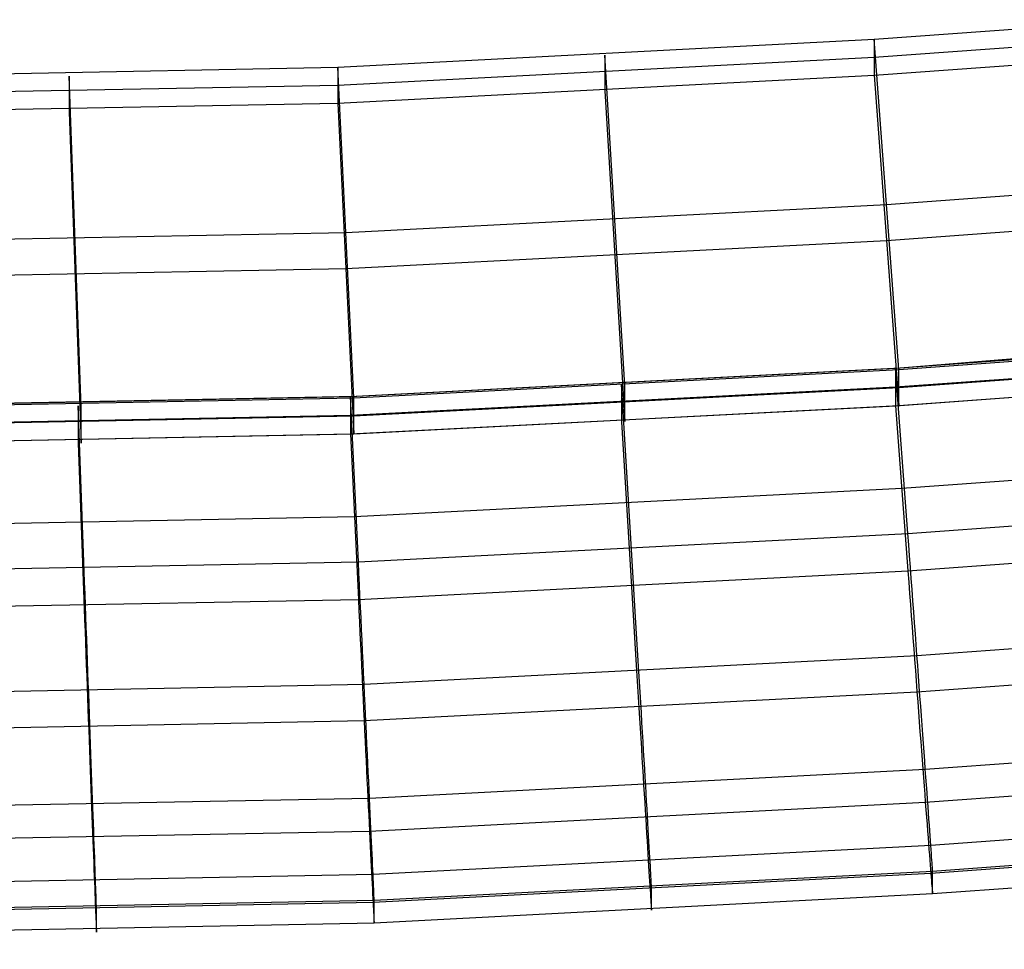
# Model space of a CAD drawing. Extents: x -1634 to -184, y -278 to 263.
# Tile 24 of 242: x -1349 to -1319, y -278 to -250. Entities that reach past the tile are written whole.
import ezdxf

# ---------------------------------------------------------------- set-up
doc = ezdxf.new("R2010")
doc.units = 0
doc.layers.add('PREDEFINITO', color=7, linetype='CONTINUOUS')

msp = doc.modelspace()

# ---------------------------------------------------------------- linework, layer by layer
at = {"layer": 'PREDEFINITO'}
for p, q in [((-1323.196, -250.931, 447.74), (-1315.124, -250.339, 447.727)), ((-1339.378, -251.77, 447.759), (-1323.196, -250.931, 447.74)), ((-1323.196, -251.473, 423.746), (-1315.124, -250.88, 423.733)), ((-1322.451, -260.9, 447.965), (-1323.196, -250.931, 447.74)), ((-1323.196, -250.931, 447.74), (-1323.196, -252.014, 399.753)), ((-1339.378, -252.312, 423.765), (-1323.196, -251.473, 423.746)), ((-1330.717, -261.384, 447.976), (-1331.319, -251.406, 447.751)), ((-1331.319, -251.406, 447.751), (-1331.319, -252.489, 399.763)), ((-1323.196, -252.014, 399.753), (-1315.124, -251.422, 399.739)), ((-1379.738, -252.548, 447.777), (-1339.378, -251.77, 447.759)), ((-1338.901, -261.756, 447.985), (-1339.378, -251.77, 447.759)), ((-1339.378, -251.77, 447.759), (-1339.378, -252.854, 399.771)), ((-1347.12, -262.036, 447.991), (-1347.491, -252.046, 447.765)), ((-1347.491, -252.046, 447.765), (-1347.491, -253.129, 399.778)), ((-1339.378, -252.854, 399.771), (-1323.196, -252.014, 399.753)), ((-1323.196, -252.014, 399.753), (-1322.451, -261.983, 399.978)), ((-1379.738, -253.09, 423.783), (-1339.378, -252.312, 423.765)), ((-1331.319, -252.489, 399.763), (-1330.717, -262.467, 399.989)), ((-1379.738, -253.632, 399.789), (-1339.378, -252.854, 399.771)), ((-1339.378, -252.854, 399.771), (-1338.901, -262.839, 399.997)), ((-1347.491, -253.129, 399.778), (-1347.121, -263.118, 400.003)), ((-1322.824, -255.915, 447.853), (-1314.671, -255.317, 447.839)), ((-1339.14, -256.763, 447.872), (-1322.824, -255.915, 447.853)), ((-1322.824, -256.999, 399.865), (-1314.671, -256.4, 399.852)), ((-1379.738, -257.547, 447.89), (-1339.14, -256.763, 447.872)), ((-1339.14, -257.846, 399.884), (-1322.824, -256.999, 399.865)), ((-1379.738, -258.63, 399.902), (-1339.14, -257.846, 399.884)), ((-1322.407, -260.844, 449.833), (-1306.974, -259.594, 449.805)), ((-1322.548, -260.86, 449.965), (-1314.317, -260.256, 449.951)), ((-1322.451, -260.9, 447.965), (-1314.219, -260.295, 447.952)), ((-1338.999, -261.714, 449.984), (-1322.548, -260.86, 449.965)), ((-1338.827, -261.702, 449.852), (-1322.407, -260.844, 449.833)), ((-1322.548, -261.425, 424.971), (-1314.317, -260.821, 424.958)), ((-1322.176, -265.845, 450.078), (-1322.548, -260.86, 449.965)), ((-1322.548, -260.86, 449.965), (-1322.548, -261.99, 399.978)), ((-1322.451, -261.441, 423.972), (-1314.219, -260.836, 423.958)), ((-1338.901, -261.756, 447.985), (-1322.451, -260.9, 447.965)), ((-1322.451, -261.983, 399.978), (-1322.451, -260.9, 447.965)), ((-1338.999, -262.279, 424.991), (-1322.548, -261.425, 424.971)), ((-1338.901, -262.297, 423.991), (-1322.451, -261.441, 423.972)), ((-1330.514, -266.333, 450.089), (-1330.814, -261.343, 449.976)), ((-1330.814, -261.343, 449.976), (-1330.814, -262.473, 399.989)), ((-1330.717, -262.467, 399.989), (-1330.717, -261.384, 447.976)), ((-1322.548, -261.99, 399.978), (-1314.316, -261.386, 399.964)), ((-1322.451, -261.983, 399.978), (-1314.219, -261.377, 399.964)), ((-1379.738, -262.497, 449.87), (-1338.827, -261.702, 449.852)), ((-1379.738, -262.5, 450.002), (-1338.999, -261.714, 449.984)), ((-1379.685, -262.545, 448.003), (-1338.901, -261.756, 447.985)), ((-1338.76, -266.707, 450.097), (-1338.999, -261.714, 449.984)), ((-1338.999, -261.714, 449.984), (-1338.999, -262.844, 399.997)), ((-1338.901, -262.839, 399.997), (-1338.901, -261.756, 447.985)), ((-1347.033, -266.988, 450.103), (-1347.218, -261.992, 449.991)), ((-1347.218, -261.992, 449.991), (-1347.218, -263.122, 400.003)), ((-1347.121, -263.118, 400.003), (-1347.12, -262.036, 447.991)), ((-1338.999, -262.844, 399.997), (-1322.548, -261.99, 399.978)), ((-1338.901, -262.839, 399.997), (-1322.451, -261.983, 399.978)), ((-1322.548, -261.99, 399.978), (-1322.176, -266.974, 400.09)), ((-1379.738, -263.064, 425.008), (-1338.999, -262.279, 424.991)), ((-1379.685, -263.087, 424.009), (-1338.901, -262.297, 423.991)), ((-1330.814, -262.473, 399.989), (-1330.514, -267.462, 400.101)), ((-1379.738, -263.629, 400.015), (-1338.999, -262.844, 399.997)), ((-1379.685, -263.628, 400.015), (-1338.901, -262.839, 399.997)), ((-1338.999, -262.844, 399.997), (-1338.76, -267.835, 400.11)), ((-1347.218, -263.122, 400.003), (-1347.033, -268.116, 400.116)), ((-1322.362, -264.482, 400.034), (-1314.09, -263.875, 400.02)), ((-1338.88, -265.339, 400.053), (-1322.362, -264.482, 400.034)), ((-1379.738, -266.128, 400.071), (-1338.88, -265.339, 400.053)), ((-1322.176, -265.845, 450.078), (-1313.864, -265.235, 450.064)), ((-1338.76, -266.707, 450.097), (-1322.176, -265.845, 450.078)), ((-1322.15, -266.186, 450.079), (-1322.176, -265.845, 450.078)), ((-1322.125, -266.526, 450.07), (-1322.15, -266.186, 450.079)), ((-1330.493, -266.674, 450.09), (-1330.514, -266.333, 450.089)), ((-1322.176, -266.974, 400.09), (-1313.864, -266.363, 400.077)), ((-1322.1, -266.866, 450.048), (-1322.125, -266.526, 450.07)), ((-1379.738, -267.498, 450.115), (-1338.76, -266.707, 450.097)), ((-1338.744, -267.048, 450.099), (-1338.76, -266.707, 450.097)), ((-1330.473, -267.015, 450.081), (-1330.493, -266.674, 450.09)), ((-1347.02, -267.329, 450.105), (-1347.033, -266.988, 450.103)), ((-1338.76, -267.835, 400.11), (-1322.176, -266.974, 400.09)), ((-1338.728, -267.389, 450.089), (-1338.744, -267.048, 450.099)), ((-1330.452, -267.355, 450.059), (-1330.473, -267.015, 450.081)), ((-1322.176, -266.974, 400.09), (-1322.15, -267.314, 400.104)), ((-1322.074, -267.205, 450.015), (-1322.1, -266.866, 450.048)), ((-1347.008, -267.67, 450.095), (-1347.02, -267.329, 450.105)), ((-1338.712, -267.729, 450.068), (-1338.728, -267.389, 450.089)), ((-1330.432, -267.694, 450.026), (-1330.452, -267.355, 450.059)), ((-1322.15, -267.314, 400.104), (-1322.125, -267.654, 400.129)), ((-1322.049, -267.542, 449.97), (-1322.074, -267.205, 450.015)), ((-1346.995, -268.01, 450.074), (-1347.008, -267.67, 450.095)), ((-1338.696, -268.068, 450.035), (-1338.712, -267.729, 450.068)), ((-1330.514, -267.462, 400.101), (-1330.493, -267.802, 400.115)), ((-1330.412, -268.032, 449.981), (-1330.432, -267.694, 450.026)), ((-1322.125, -267.654, 400.129), (-1322.1, -267.992, 400.166)), ((-1322.024, -267.878, 449.914), (-1322.049, -267.542, 449.97)), ((-1379.738, -268.627, 400.128), (-1338.76, -267.835, 400.11)), ((-1346.982, -268.35, 450.041), (-1346.995, -268.01, 450.074)), ((-1338.76, -267.835, 400.11), (-1338.744, -268.176, 400.123)), ((-1330.493, -267.802, 400.115), (-1330.473, -268.142, 400.14)), ((-1322.1, -267.992, 400.166), (-1322.074, -268.329, 400.214)), ((-1321.999, -268.212, 449.847), (-1322.024, -267.878, 449.914)), ((-1347.033, -268.116, 400.116), (-1347.02, -268.457, 400.13)), ((-1338.744, -268.176, 400.123), (-1338.728, -268.516, 400.148)), ((-1338.679, -268.407, 449.99), (-1338.696, -268.068, 450.035)), ((-1330.473, -268.142, 400.14), (-1330.452, -268.481, 400.177)), ((-1330.391, -268.368, 449.925), (-1330.412, -268.032, 449.981)), ((-1321.975, -268.543, 449.768), (-1321.999, -268.212, 449.847)), ((-1347.02, -268.457, 400.13), (-1347.008, -268.798, 400.155)), ((-1346.97, -268.688, 449.996), (-1346.982, -268.35, 450.041)), ((-1338.728, -268.516, 400.148), (-1338.712, -268.855, 400.185)), ((-1338.663, -268.743, 449.934), (-1338.679, -268.407, 449.99)), ((-1330.452, -268.481, 400.177), (-1330.432, -268.818, 400.225)), ((-1330.371, -268.702, 449.858), (-1330.391, -268.368, 449.925)), ((-1322.074, -268.329, 400.214), (-1322.049, -268.664, 400.274)), ((-1321.95, -268.871, 449.677), (-1321.975, -268.543, 449.768)), ((-1347.008, -268.798, 400.155), (-1346.995, -269.137, 400.192)), ((-1346.957, -269.025, 449.94), (-1346.97, -268.688, 449.996)), ((-1338.712, -268.855, 400.185), (-1338.696, -269.193, 400.234)), ((-1338.648, -269.077, 449.866), (-1338.663, -268.743, 449.934)), ((-1330.432, -268.818, 400.225), (-1330.412, -269.154, 400.285)), ((-1330.351, -269.034, 449.779), (-1330.371, -268.702, 449.858)), ((-1322.049, -268.664, 400.274), (-1322.024, -268.997, 400.345)), ((-1321.926, -269.197, 449.576), (-1321.95, -268.871, 449.677)), ((-1321.901, -269.53, 449.459), (-1313.532, -268.915, 449.445)), ((-1346.995, -269.137, 400.192), (-1346.982, -269.475, 400.24)), ((-1346.945, -269.359, 449.872), (-1346.957, -269.025, 449.94)), ((-1338.696, -269.193, 400.234), (-1338.679, -269.529, 400.293)), ((-1338.632, -269.409, 449.787), (-1338.648, -269.077, 449.866)), ((-1330.412, -269.154, 400.285), (-1330.391, -269.487, 400.356)), ((-1330.332, -269.362, 449.688), (-1330.351, -269.034, 449.779)), ((-1322.024, -268.997, 400.345), (-1321.999, -269.328, 400.428)), ((-1321.902, -269.518, 449.463), (-1321.926, -269.197, 449.576)), ((-1346.982, -269.475, 400.24), (-1346.97, -269.81, 400.3)), ((-1346.933, -269.691, 449.793), (-1346.945, -269.359, 449.872)), ((-1338.616, -269.738, 449.697), (-1338.632, -269.409, 449.787)), ((-1330.391, -269.487, 400.356), (-1330.371, -269.818, 400.439)), ((-1330.312, -269.688, 449.587), (-1330.332, -269.362, 449.688)), ((-1321.999, -269.328, 400.428), (-1321.975, -269.655, 400.522)), ((-1346.921, -270.02, 449.703), (-1346.933, -269.691, 449.793)), ((-1338.679, -269.529, 400.293), (-1338.663, -269.862, 400.365)), ((-1338.601, -270.064, 449.595), (-1338.616, -269.738, 449.697)), ((-1338.585, -270.398, 449.478), (-1321.901, -269.53, 449.459)), ((-1330.293, -270.01, 449.474), (-1330.312, -269.688, 449.587)), ((-1321.975, -269.655, 400.522), (-1321.95, -269.979, 400.627)), ((-1321.879, -269.835, 449.339), (-1321.902, -269.518, 449.463)), ((-1346.97, -269.81, 400.3), (-1346.957, -270.144, 400.371)), ((-1346.909, -270.346, 449.602), (-1346.921, -270.02, 449.703)), ((-1338.663, -269.862, 400.365), (-1338.648, -270.193, 400.447)), ((-1338.586, -270.386, 449.483), (-1338.601, -270.064, 449.595)), ((-1330.371, -269.818, 400.439), (-1330.351, -270.146, 400.533)), ((-1330.274, -270.327, 449.351), (-1330.293, -270.01, 449.474)), ((-1321.95, -269.979, 400.627), (-1321.926, -270.299, 400.743)), ((-1321.901, -270.628, 400.875), (-1313.532, -270.012, 400.861)), ((-1321.856, -270.149, 449.205), (-1321.879, -269.835, 449.339)), ((-1379.738, -271.194, 449.496), (-1338.585, -270.398, 449.478)), ((-1346.957, -270.144, 400.371), (-1346.945, -270.475, 400.454)), ((-1346.897, -270.668, 449.489), (-1346.909, -270.346, 449.602)), ((-1338.648, -270.193, 400.447), (-1338.632, -270.521, 400.541)), ((-1338.571, -270.704, 449.359), (-1338.586, -270.386, 449.483)), ((-1330.351, -270.146, 400.533), (-1330.332, -270.47, 400.638)), ((-1330.255, -270.641, 449.216), (-1330.274, -270.327, 449.351)), ((-1321.926, -270.299, 400.743), (-1321.902, -270.615, 400.87)), ((-1321.833, -270.457, 449.06), (-1321.856, -270.149, 449.205)), ((-1346.945, -270.475, 400.454), (-1346.933, -270.803, 400.548)), ((-1346.885, -270.986, 449.365), (-1346.897, -270.668, 449.489)), ((-1338.632, -270.521, 400.541), (-1338.616, -270.846, 400.646)), ((-1338.585, -271.495, 400.895), (-1321.901, -270.628, 400.875)), ((-1330.332, -270.47, 400.638), (-1330.312, -270.79, 400.754)), ((-1330.237, -270.949, 449.071), (-1330.255, -270.641, 449.216)), ((-1321.902, -270.615, 400.87), (-1321.879, -270.927, 401.008)), ((-1321.811, -270.76, 448.905), (-1321.833, -270.457, 449.06)), ((-1346.933, -270.803, 400.548), (-1346.921, -271.128, 400.653)), ((-1346.874, -271.3, 449.231), (-1346.885, -270.986, 449.365)), ((-1338.616, -270.846, 400.646), (-1338.601, -271.166, 400.763)), ((-1338.556, -271.017, 449.225), (-1338.571, -270.704, 449.359)), ((-1330.312, -270.79, 400.754), (-1330.293, -271.107, 400.881)), ((-1330.219, -271.253, 448.916), (-1330.237, -270.949, 449.071)), ((-1321.879, -270.927, 401.008), (-1321.856, -271.234, 401.156)), ((-1321.789, -271.058, 448.739), (-1321.811, -270.76, 448.905)), ((-1346.921, -271.128, 400.653), (-1346.909, -271.449, 400.769)), ((-1338.601, -271.166, 400.763), (-1338.586, -271.483, 400.89)), ((-1338.541, -271.326, 449.08), (-1338.556, -271.017, 449.225)), ((-1330.293, -271.107, 400.881), (-1330.274, -271.419, 401.019)), ((-1330.201, -271.551, 448.75), (-1330.219, -271.253, 448.916)), ((-1321.856, -271.234, 401.156), (-1321.833, -271.535, 401.315)), ((-1321.767, -271.35, 448.563), (-1321.789, -271.058, 448.739)), ((-1379.738, -272.291, 400.913), (-1338.585, -271.495, 400.895)), ((-1346.909, -271.449, 400.769), (-1346.897, -271.766, 400.896)), ((-1346.862, -271.609, 449.086), (-1346.874, -271.3, 449.231)), ((-1338.586, -271.483, 400.89), (-1338.571, -271.795, 401.027)), ((-1338.527, -271.63, 448.924), (-1338.541, -271.326, 449.08)), ((-1330.274, -271.419, 401.019), (-1330.255, -271.726, 401.167)), ((-1330.184, -271.843, 448.574), (-1330.201, -271.551, 448.75)), ((-1321.833, -271.535, 401.315), (-1321.811, -271.831, 401.484)), ((-1321.746, -271.635, 448.377), (-1321.767, -271.35, 448.563)), ((-1346.897, -271.766, 400.896), (-1346.885, -272.078, 401.034)), ((-1346.851, -271.913, 448.931), (-1346.862, -271.609, 449.086)), ((-1338.571, -271.795, 401.027), (-1338.556, -272.102, 401.176)), ((-1338.513, -271.928, 448.759), (-1338.527, -271.63, 448.924)), ((-1330.255, -271.726, 401.167), (-1330.237, -272.027, 401.326)), ((-1330.167, -272.129, 448.389), (-1330.184, -271.843, 448.574)), ((-1321.811, -271.831, 401.484), (-1321.789, -272.121, 401.663)), ((-1321.725, -271.915, 448.182), (-1321.746, -271.635, 448.377)), ((-1346.885, -272.078, 401.034), (-1346.874, -272.385, 401.182)), ((-1346.84, -272.211, 448.765), (-1346.851, -271.913, 448.931)), ((-1338.556, -272.102, 401.176), (-1338.541, -272.404, 401.334)), ((-1338.499, -272.22, 448.583), (-1338.513, -271.928, 448.759)), ((-1330.237, -272.027, 401.326), (-1330.219, -272.324, 401.495)), ((-1330.15, -272.408, 448.193), (-1330.167, -272.129, 448.389)), ((-1321.789, -272.121, 401.663), (-1321.767, -272.404, 401.852)), ((-1321.705, -272.187, 447.977), (-1321.725, -271.915, 448.182)), ((-1346.874, -272.385, 401.182), (-1346.862, -272.687, 401.341)), ((-1346.83, -272.504, 448.589), (-1346.84, -272.211, 448.765)), ((-1338.541, -272.404, 401.334), (-1338.527, -272.7, 401.503)), ((-1338.486, -272.506, 448.397), (-1338.499, -272.22, 448.583)), ((-1330.219, -272.324, 401.495), (-1330.201, -272.614, 401.674)), ((-1330.134, -272.681, 447.988), (-1330.15, -272.408, 448.193)), ((-1321.767, -272.404, 401.852), (-1321.746, -272.682, 402.05)), ((-1321.686, -272.452, 447.763), (-1321.705, -272.187, 447.977)), ((-1321.667, -272.71, 447.54), (-1321.686, -272.452, 447.763)), ((-1321.649, -272.96, 447.309), (-1313.225, -272.34, 447.295)), ((-1346.862, -272.687, 401.341), (-1346.851, -272.984, 401.51)), ((-1346.819, -272.79, 448.404), (-1346.83, -272.504, 448.589)), ((-1338.527, -272.7, 401.503), (-1338.513, -272.991, 401.682)), ((-1338.472, -272.786, 448.202), (-1338.486, -272.506, 448.397)), ((-1330.201, -272.614, 401.674), (-1330.184, -272.898, 401.863)), ((-1330.118, -272.947, 447.774), (-1330.134, -272.681, 447.988)), ((-1321.746, -272.682, 402.05), (-1321.725, -272.952, 402.258)), ((-1321.649, -272.96, 447.308), (-1321.667, -272.71, 447.54)), ((-1346.851, -272.984, 401.51), (-1346.84, -273.274, 401.689)), ((-1346.809, -273.07, 448.208), (-1346.819, -272.79, 448.404)), ((-1346.799, -273.343, 448.003), (-1346.809, -273.07, 448.208)), ((-1338.513, -272.991, 401.682), (-1338.499, -273.275, 401.871)), ((-1338.46, -273.059, 447.997), (-1338.472, -272.786, 448.202)), ((-1338.447, -273.325, 447.783), (-1338.46, -273.059, 447.997)), ((-1338.423, -273.834, 447.328), (-1321.649, -272.96, 447.309)), ((-1330.184, -272.898, 401.863), (-1330.167, -273.175, 402.061)), ((-1330.103, -273.205, 447.551), (-1330.118, -272.947, 447.774)), ((-1321.725, -272.952, 402.258), (-1321.705, -273.215, 402.475)), ((-1321.631, -273.203, 447.068), (-1321.649, -272.96, 447.308)), ((-1346.84, -273.274, 401.689), (-1346.83, -273.558, 401.878)), ((-1346.789, -273.609, 447.789), (-1346.799, -273.343, 448.003)), ((-1338.499, -273.275, 401.871), (-1338.486, -273.553, 402.07)), ((-1338.435, -273.583, 447.56), (-1338.447, -273.325, 447.783)), ((-1330.167, -273.175, 402.061), (-1330.15, -273.445, 402.269)), ((-1330.088, -273.455, 447.32), (-1330.103, -273.205, 447.551)), ((-1321.705, -273.215, 402.475), (-1321.686, -273.47, 402.701)), ((-1321.649, -273.957, 403.178), (-1313.225, -273.337, 403.164)), ((-1321.614, -273.436, 446.82), (-1321.631, -273.203, 447.068)), ((-1346.83, -273.558, 401.878), (-1346.819, -273.836, 402.076)), ((-1346.78, -273.867, 447.566), (-1346.789, -273.609, 447.789)), ((-1338.486, -273.553, 402.07), (-1338.472, -273.823, 402.278)), ((-1338.423, -273.834, 447.328), (-1338.435, -273.583, 447.56)), ((-1330.15, -273.445, 402.269), (-1330.134, -273.709, 402.486)), ((-1330.074, -273.698, 447.079), (-1330.088, -273.455, 447.32)), ((-1321.686, -273.47, 402.701), (-1321.667, -273.718, 402.935)), ((-1321.598, -273.662, 446.564), (-1321.614, -273.436, 446.82)), ((-1321.582, -273.878, 446.3), (-1321.598, -273.662, 446.564)), ((-1379.738, -274.633, 447.346), (-1338.423, -273.834, 447.328)), ((-1346.819, -273.836, 402.076), (-1346.809, -274.107, 402.284)), ((-1346.771, -274.118, 447.335), (-1346.78, -273.867, 447.566)), ((-1338.472, -273.823, 402.278), (-1338.46, -274.087, 402.495)), ((-1338.412, -274.076, 447.088), (-1338.423, -273.834, 447.328)), ((-1338.423, -274.83, 403.197), (-1321.649, -273.957, 403.178)), ((-1330.134, -273.709, 402.486), (-1330.118, -273.964, 402.712)), ((-1330.118, -273.964, 402.712), (-1330.103, -274.212, 402.946)), ((-1330.06, -273.932, 446.831), (-1330.074, -273.698, 447.079)), ((-1330.047, -274.157, 446.575), (-1330.06, -273.932, 446.831)), ((-1321.667, -273.718, 402.935), (-1321.649, -273.957, 403.178)), ((-1321.649, -273.957, 403.178), (-1321.631, -274.188, 403.429)), ((-1321.567, -274.085, 446.029), (-1321.582, -273.878, 446.3)), ((-1346.809, -274.107, 402.284), (-1346.799, -274.37, 402.501)), ((-1346.762, -274.36, 447.094), (-1346.771, -274.118, 447.335)), ((-1338.46, -274.087, 402.495), (-1338.447, -274.342, 402.72)), ((-1338.401, -274.31, 446.84), (-1338.412, -274.076, 447.088)), ((-1330.103, -274.212, 402.946), (-1330.088, -274.452, 403.189)), ((-1330.034, -274.374, 446.311), (-1330.047, -274.157, 446.575)), ((-1321.631, -274.188, 403.429), (-1321.614, -274.41, 403.687)), ((-1321.553, -274.283, 445.751), (-1321.567, -274.085, 446.029)), ((-1346.799, -274.37, 402.501), (-1346.789, -274.626, 402.727)), ((-1346.754, -274.595, 446.846), (-1346.762, -274.36, 447.094)), ((-1338.447, -274.342, 402.72), (-1338.435, -274.59, 402.955)), ((-1338.391, -274.536, 446.584), (-1338.401, -274.31, 446.84)), ((-1338.381, -274.753, 446.32), (-1338.391, -274.536, 446.584)), ((-1330.088, -274.452, 403.189), (-1330.074, -274.683, 403.44)), ((-1330.022, -274.581, 446.04), (-1330.034, -274.374, 446.311)), ((-1321.614, -274.41, 403.687), (-1321.598, -274.624, 403.953)), ((-1321.539, -274.471, 445.467), (-1321.553, -274.283, 445.751)), ((-1321.526, -274.65, 445.176), (-1321.539, -274.471, 445.467)), ((-1379.738, -275.63, 403.215), (-1338.423, -274.83, 403.197)), ((-1346.789, -274.626, 402.727), (-1346.78, -274.874, 402.961)), ((-1346.745, -274.82, 446.59), (-1346.754, -274.595, 446.846)), ((-1346.738, -275.037, 446.326), (-1346.745, -274.82, 446.59)), ((-1338.435, -274.59, 402.955), (-1338.423, -274.83, 403.198)), ((-1338.423, -274.83, 403.198), (-1338.412, -275.062, 403.448)), ((-1338.371, -274.96, 446.049), (-1338.381, -274.753, 446.32)), ((-1330.074, -274.683, 403.44), (-1330.06, -274.906, 403.698)), ((-1330.011, -274.779, 445.763), (-1330.022, -274.581, 446.04)), ((-1330, -274.968, 445.478), (-1330.011, -274.779, 445.763)), ((-1321.598, -274.624, 403.953), (-1321.582, -274.828, 404.226)), ((-1321.582, -274.828, 404.226), (-1321.567, -275.023, 404.506)), ((-1321.514, -274.818, 444.879), (-1321.526, -274.65, 445.176)), ((-1321.503, -274.977, 444.577), (-1321.514, -274.818, 444.879)), ((-1321.483, -275.257, 443.969), (-1313.024, -274.634, 443.955)), ((-1346.78, -274.874, 402.961), (-1346.771, -275.114, 403.204)), ((-1346.771, -275.114, 403.204), (-1346.762, -275.346, 403.455)), ((-1346.73, -275.245, 446.055), (-1346.738, -275.037, 446.326)), ((-1338.412, -275.062, 403.448), (-1338.401, -275.284, 403.707)), ((-1338.362, -275.158, 445.771), (-1338.371, -274.96, 446.049)), ((-1330.06, -274.906, 403.698), (-1330.047, -275.119, 403.964)), ((-1330.047, -275.119, 403.964), (-1330.034, -275.324, 404.238)), ((-1329.989, -275.146, 445.187), (-1330, -274.968, 445.478)), ((-1329.98, -275.315, 444.891), (-1329.989, -275.146, 445.187)), ((-1321.567, -275.023, 404.506), (-1321.553, -275.208, 404.793)), ((-1321.492, -275.125, 444.269), (-1321.503, -274.977, 444.577)), ((-1321.482, -275.262, 443.957), (-1321.492, -275.125, 444.269)), ((-1346.762, -275.346, 403.455), (-1346.754, -275.569, 403.713)), ((-1346.723, -275.443, 445.778), (-1346.73, -275.245, 446.055)), ((-1346.716, -275.632, 445.493), (-1346.723, -275.443, 445.778)), ((-1338.401, -275.284, 403.707), (-1338.391, -275.498, 403.973)), ((-1338.353, -275.347, 445.487), (-1338.362, -275.158, 445.771)), ((-1338.345, -275.526, 445.196), (-1338.353, -275.347, 445.487)), ((-1338.317, -276.134, 443.989), (-1321.483, -275.257, 443.969)), ((-1330.034, -275.324, 404.238), (-1330.022, -275.519, 404.518)), ((-1329.971, -275.473, 444.588), (-1329.98, -275.315, 444.891)), ((-1321.553, -275.208, 404.793), (-1321.539, -275.383, 405.086)), ((-1321.539, -275.383, 405.086), (-1321.526, -275.548, 405.384)), ((-1321.474, -275.389, 443.64), (-1321.482, -275.262, 443.957)), ((-1321.465, -275.504, 443.319), (-1321.474, -275.389, 443.64)), ((-1321.431, -276.04, 440.305), (-1312.96, -275.416, 440.291)), ((-1346.754, -275.569, 403.713), (-1346.745, -275.782, 403.979)), ((-1346.71, -275.811, 445.202), (-1346.716, -275.632, 445.493)), ((-1338.391, -275.498, 403.973), (-1338.381, -275.703, 404.246)), ((-1338.381, -275.703, 404.246), (-1338.371, -275.898, 404.526)), ((-1338.337, -275.695, 444.899), (-1338.345, -275.526, 445.196)), ((-1338.33, -275.853, 444.597), (-1338.337, -275.695, 444.899)), ((-1330.022, -275.519, 404.518), (-1330.011, -275.704, 404.804)), ((-1330.011, -275.704, 404.804), (-1330, -275.879, 405.097)), ((-1329.962, -275.621, 444.281), (-1329.971, -275.473, 444.588)), ((-1329.954, -275.759, 443.968), (-1329.962, -275.621, 444.281)), ((-1321.526, -275.548, 405.384), (-1321.514, -275.703, 405.688)), ((-1321.514, -275.703, 405.688), (-1321.503, -275.848, 405.997)), ((-1321.483, -276.1, 406.617), (-1313.024, -275.477, 406.603)), ((-1321.458, -275.609, 442.994), (-1321.465, -275.504, 443.319)), ((-1321.452, -275.703, 442.666), (-1321.458, -275.609, 442.994)), ((-1321.446, -275.785, 442.335), (-1321.452, -275.703, 442.666)), ((-1346.745, -275.782, 403.979), (-1346.738, -275.987, 404.253)), ((-1346.738, -275.987, 404.253), (-1346.73, -276.182, 404.533)), ((-1346.704, -275.979, 444.906), (-1346.71, -275.811, 445.202)), ((-1346.698, -276.138, 444.603), (-1346.704, -275.979, 444.906)), ((-1338.371, -275.898, 404.526), (-1338.362, -276.083, 404.813)), ((-1338.323, -276.001, 444.289), (-1338.33, -275.853, 444.597)), ((-1338.317, -276.139, 443.977), (-1338.323, -276.001, 444.289)), ((-1338.284, -276.918, 440.325), (-1321.431, -276.04, 440.305)), ((-1330, -275.879, 405.097), (-1329.989, -276.045, 405.395)), ((-1329.989, -276.045, 405.395), (-1329.98, -276.2, 405.699)), ((-1329.947, -275.886, 443.651), (-1329.954, -275.759, 443.968)), ((-1329.94, -276.002, 443.33), (-1329.947, -275.886, 443.651)), ((-1329.935, -276.107, 443.005), (-1329.94, -276.002, 443.33)), ((-1321.503, -275.848, 405.997), (-1321.492, -275.982, 406.311)), ((-1321.492, -275.982, 406.311), (-1321.482, -276.105, 406.63)), ((-1321.441, -275.856, 442.001), (-1321.446, -275.785, 442.335)), ((-1321.437, -275.916, 441.664), (-1321.441, -275.856, 442.001)), ((-1321.434, -275.964, 441.326), (-1321.437, -275.916, 441.664)), ((-1321.432, -276.001, 440.987), (-1321.434, -275.964, 441.326)), ((-1321.431, -276.026, 440.646), (-1321.432, -276.001, 440.987)), ((-1321.431, -276.04, 440.305), (-1321.431, -276.026, 440.646)), ((-1321.431, -276.717, 410.313), (-1321.431, -276.04, 440.305)), ((-1379.738, -276.936, 444.007), (-1338.317, -276.134, 443.989)), ((-1346.73, -276.182, 404.533), (-1346.723, -276.368, 404.819)), ((-1346.693, -276.286, 444.296), (-1346.698, -276.138, 444.603)), ((-1346.688, -276.424, 443.983), (-1346.693, -276.286, 444.296)), ((-1338.362, -276.083, 404.813), (-1338.353, -276.259, 405.105)), ((-1338.353, -276.259, 405.105), (-1338.345, -276.424, 405.404)), ((-1338.317, -276.977, 406.637), (-1321.483, -276.1, 406.617)), ((-1338.311, -276.266, 443.66), (-1338.317, -276.139, 443.977)), ((-1338.306, -276.382, 443.339), (-1338.311, -276.266, 443.66)), ((-1329.98, -276.2, 405.699), (-1329.971, -276.345, 406.009)), ((-1329.971, -276.345, 406.009), (-1329.962, -276.479, 406.323)), ((-1329.929, -276.2, 442.677), (-1329.935, -276.107, 443.005)), ((-1329.925, -276.283, 442.346), (-1329.929, -276.2, 442.677)), ((-1329.921, -276.354, 442.012), (-1329.925, -276.283, 442.346)), ((-1321.482, -276.105, 406.63), (-1321.474, -276.217, 406.952)), ((-1321.474, -276.217, 406.952), (-1321.465, -276.318, 407.278)), ((-1321.465, -276.318, 407.278), (-1321.458, -276.408, 407.607)), ((-1321.431, -276.717, 410.313), (-1312.96, -276.093, 410.299)), ((-1346.723, -276.368, 404.819), (-1346.716, -276.544, 405.112)), ((-1346.716, -276.544, 405.112), (-1346.71, -276.709, 405.41)), ((-1346.684, -276.551, 443.666), (-1346.688, -276.424, 443.983)), ((-1346.68, -276.667, 443.345), (-1346.684, -276.551, 443.666)), ((-1338.345, -276.424, 405.404), (-1338.337, -276.579, 405.708)), ((-1338.337, -276.579, 405.708), (-1338.33, -276.724, 406.017)), ((-1338.301, -276.487, 443.014), (-1338.306, -276.382, 443.339)), ((-1338.297, -276.58, 442.686), (-1338.301, -276.487, 443.014)), ((-1338.294, -276.663, 442.354), (-1338.297, -276.58, 442.686)), ((-1329.962, -276.479, 406.323), (-1329.954, -276.602, 406.641)), ((-1329.954, -276.602, 406.641), (-1329.947, -276.714, 406.963)), ((-1329.918, -276.414, 441.676), (-1329.921, -276.354, 442.012)), ((-1329.915, -276.462, 441.338), (-1329.918, -276.414, 441.676)), ((-1329.914, -276.499, 440.998), (-1329.915, -276.462, 441.338)), ((-1329.913, -276.524, 440.658), (-1329.914, -276.499, 440.998)), ((-1329.912, -276.537, 440.316), (-1329.913, -276.524, 440.658)), ((-1329.912, -277.215, 410.324), (-1329.912, -276.537, 440.316)), ((-1321.458, -276.408, 407.607), (-1321.452, -276.487, 407.94)), ((-1321.452, -276.487, 407.94), (-1321.446, -276.554, 408.274)), ((-1321.446, -276.554, 408.274), (-1321.441, -276.61, 408.611)), ((-1321.441, -276.61, 408.611), (-1321.437, -276.655, 408.95)), ((-1379.738, -277.721, 440.343), (-1338.284, -276.918, 440.325)), ((-1346.71, -276.709, 405.41), (-1346.704, -276.864, 405.714)), ((-1346.704, -276.864, 405.714), (-1346.698, -277.009, 406.024)), ((-1346.676, -276.772, 443.02), (-1346.68, -276.667, 443.345)), ((-1346.673, -276.866, 442.692), (-1346.676, -276.772, 443.02)), ((-1346.67, -276.948, 442.361), (-1346.673, -276.866, 442.692)), ((-1338.33, -276.724, 406.017), (-1338.323, -276.858, 406.331)), ((-1338.323, -276.858, 406.331), (-1338.317, -276.982, 406.649)), ((-1338.291, -276.734, 442.02), (-1338.294, -276.663, 442.354)), ((-1338.288, -276.794, 441.684), (-1338.291, -276.734, 442.02)), ((-1338.286, -276.842, 441.346), (-1338.288, -276.794, 441.684)), ((-1338.285, -276.879, 441.007), (-1338.286, -276.842, 441.346)), ((-1338.284, -276.904, 440.666), (-1338.285, -276.879, 441.007)), ((-1338.284, -277.595, 410.333), (-1321.431, -276.717, 410.313)), ((-1338.284, -276.918, 440.325), (-1338.284, -276.904, 440.666)), ((-1338.284, -277.595, 410.333), (-1338.284, -276.918, 440.325)), ((-1329.947, -276.714, 406.963), (-1329.94, -276.815, 407.289)), ((-1329.94, -276.815, 407.289), (-1329.935, -276.906, 407.619)), ((-1329.935, -276.906, 407.619), (-1329.929, -276.984, 407.951)), ((-1321.437, -276.655, 408.95), (-1321.434, -276.688, 409.289)), ((-1321.434, -276.688, 409.289), (-1321.432, -276.709, 409.63)), ((-1321.432, -276.709, 409.63), (-1321.431, -276.719, 409.971)), ((-1321.431, -276.719, 409.971), (-1321.431, -276.717, 410.313)), ((-1379.738, -277.779, 406.655), (-1338.317, -276.977, 406.637)), ((-1346.698, -277.009, 406.024), (-1346.693, -277.143, 406.338)), ((-1346.693, -277.143, 406.338), (-1346.688, -277.267, 406.656)), ((-1346.668, -277.02, 442.027), (-1346.67, -276.948, 442.361)), ((-1346.666, -277.079, 441.691), (-1346.668, -277.02, 442.027)), ((-1346.664, -277.128, 441.353), (-1346.666, -277.079, 441.691)), ((-1346.663, -277.165, 441.013), (-1346.664, -277.128, 441.353)), ((-1346.663, -277.19, 440.673), (-1346.663, -277.165, 441.013)), ((-1346.662, -277.203, 440.332), (-1346.663, -277.19, 440.673)), ((-1346.662, -277.88, 410.339), (-1346.662, -277.203, 440.332)), ((-1338.317, -276.982, 406.649), (-1338.311, -277.094, 406.972)), ((-1338.311, -277.094, 406.972), (-1338.306, -277.196, 407.298)), ((-1338.306, -277.196, 407.298), (-1338.301, -277.286, 407.627)), ((-1329.929, -276.984, 407.951), (-1329.925, -277.052, 408.285)), ((-1329.925, -277.052, 408.285), (-1329.921, -277.108, 408.622)), ((-1329.921, -277.108, 408.622), (-1329.918, -277.152, 408.961)), ((-1329.918, -277.152, 408.961), (-1329.915, -277.185, 409.301)), ((-1329.915, -277.185, 409.301), (-1329.914, -277.207, 409.641)), ((-1329.914, -277.207, 409.641), (-1329.913, -277.216, 409.983)), ((-1329.913, -277.216, 409.983), (-1329.912, -277.215, 410.324)), ((-1346.688, -277.267, 406.656), (-1346.684, -277.379, 406.978)), ((-1346.684, -277.379, 406.978), (-1346.68, -277.481, 407.304)), ((-1346.68, -277.481, 407.304), (-1346.676, -277.571, 407.634)), ((-1338.301, -277.286, 407.627), (-1338.297, -277.365, 407.959)), ((-1338.297, -277.365, 407.959), (-1338.294, -277.432, 408.294)), ((-1338.294, -277.432, 408.294), (-1338.291, -277.488, 408.631)), ((-1338.291, -277.488, 408.631), (-1338.288, -277.533, 408.969)), ((-1338.288, -277.533, 408.969), (-1338.286, -277.566, 409.309)), ((-1379.738, -278.398, 410.351), (-1338.284, -277.595, 410.333)), ((-1346.676, -277.571, 407.634), (-1346.673, -277.65, 407.966)), ((-1346.673, -277.65, 407.966), (-1346.67, -277.718, 408.3)), ((-1346.67, -277.718, 408.3), (-1346.668, -277.774, 408.637)), ((-1346.668, -277.774, 408.637), (-1346.666, -277.818, 408.976)), ((-1346.666, -277.818, 408.976), (-1346.664, -277.851, 409.316)), ((-1338.286, -277.566, 409.309), (-1338.285, -277.587, 409.65)), ((-1338.285, -277.587, 409.65), (-1338.284, -277.597, 409.991)), ((-1338.284, -277.597, 409.991), (-1338.284, -277.595, 410.333)), ((-1346.664, -277.851, 409.316), (-1346.663, -277.873, 409.656)), ((-1346.663, -277.873, 409.656), (-1346.663, -277.882, 409.998)), ((-1346.663, -277.882, 409.998), (-1346.662, -277.88, 410.339))]:
    msp.add_line(p, q, dxfattribs=at)

doc.saveas('drawing.dxf')
